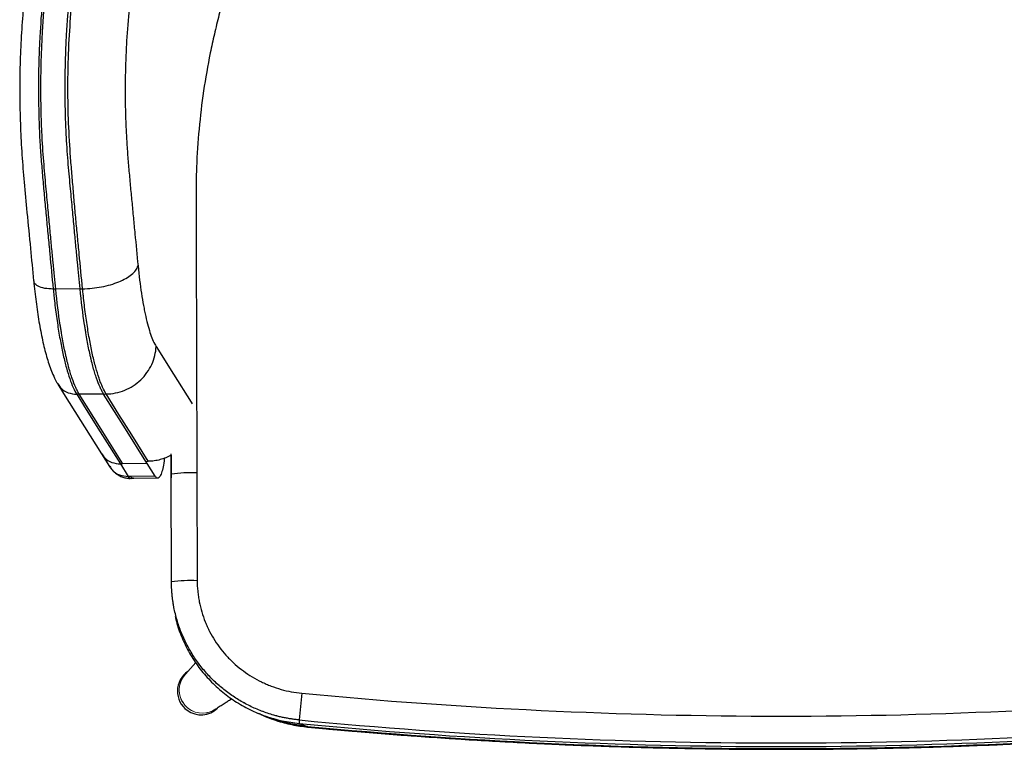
# Model space of a CAD drawing. Header units: millimetres. Extents: x 76 to 204, y 91 to 184.
# Tile 9 of 21: x 121 to 140, y 145 to 160. Entities that reach past the tile are written whole.
import ezdxf

# ---------------------------------------------------------------- set-up
doc = ezdxf.new("R2010")
doc.units = ezdxf.units.MM

msp = doc.modelspace()

# ---------------------------------------------------------------- linework, layer by layer
at = {"color": 7, "linetype": 'Continuous', "lineweight": 25}
for p, q in [((121.863, 154.361), (121.814, 154.361)), ((122.336, 154.366), (121.863, 154.361)), ((122.336, 154.366), (122.385, 154.367)), ((121.906, 152.525), (121.914, 152.512)), ((122.321, 152.314), (122.272, 152.313)), ((122.794, 152.319), (122.321, 152.314)), ((122.794, 152.319), (122.843, 152.32)), ((122.755, 151.153), (122.907, 150.91)), ((123.614, 151.009), (123.663, 151.01)), ((123.642, 150.965), (123.614, 151.009)), ((124.106, 150.759), (124.105, 151.154)), ((124.105, 151.131), (124.106, 150.69)), ((123.169, 150.959), (123.12, 150.959)), ((123.12, 150.959), (123.272, 150.715)), ((123.642, 150.965), (123.169, 150.959)), ((123.794, 150.721), (123.642, 150.965)), ((123.321, 150.716), (123.272, 150.715)), ((123.794, 150.721), (123.321, 150.716)), ((123.333, 150.679), (123.383, 150.68)), ((123.383, 150.68), (123.856, 150.685)), ((124.106, 150.759), (124.106, 150.69)), ((124.113, 148.663), (124.106, 150.759)), ((124.606, 150.783), (124.613, 148.687)), ((124.113, 148.594), (124.113, 148.645)), ((124.585, 147.093), (124.379, 146.861)), ((125.927, 146.058), (125.938, 146.054)), ((125.946, 146.052), (126.089, 146.001)), ((126.597, 145.978), (126.597, 145.909)), ((126.76, 145.84), (126.76, 145.839))]:
    msp.add_line(p, q, dxfattribs=at)
at = {"color": 144, "linetype": 'Continuous', "lineweight": 18}
for p, q in [((124.105, 151.154), (124.106, 150.759)), ((124.106, 150.759), (124.113, 148.663))]:
    msp.add_line(p, q, dxfattribs=at)
at = {"color": 8, "linetype": 'Continuous', "lineweight": 25, "flags": 128}
msp.add_lwpolyline([(123.814, 153.244), (124.153, 152.702), (124.493, 152.159), (124.513, 152.128)], dxfattribs=at)
at = {"color": 7, "linetype": 'Continuous', "lineweight": 25, "flags": 128}
for points in [[(121.907, 152.508), (122.017, 152.332), (122.755, 151.153)], [(122.272, 152.313), (122.425, 152.069), (122.73, 151.581), (123.12, 150.959)], [(123.169, 150.959), (122.745, 151.637), (122.321, 152.314)], [(123.614, 151.009), (123.218, 151.642), (122.794, 152.319)], [(123.663, 151.01), (123.34, 151.525), (123.092, 151.922), (122.843, 152.32)]]:
    msp.add_lwpolyline(points, dxfattribs=at)
at = {"color": 7, "linetype": 'Continuous', "lineweight": 25}
for centre, radius, start, end in [((124.49, 148.046), 2.74, 87.5673, 98.0498), ((124.496, 145.95), 2.74, 87.5673, 98.0498), ((124.689, 146.54), 0.461, 124.0799, 234.1363), ((159.894, 143.186), 33.414, 174.3108, 175.2066), ((135.961, 243.777), 97.724, 264.52932, 275.47068), ((124.691, 146.536), 0.459, 233.5563, 314.047), ((135.961, 243.755), 98.225, 264.52932, 275.47068), ((135.961, 243.686), 98.225, 264.52932, 275.47068), ((135.961, 243.645), 98.225, 264.62495, 275.37505)]:
    msp.add_arc(centre, radius, start, end, dxfattribs=at)
at = {"color": 144, "linetype": 'Continuous', "lineweight": 18}
for centre, radius, start, end in [((124.712, 146.56), 0.449, 131.6406, 234.0951), ((124.714, 146.56), 0.45, 138.0425, 303.0209), ((124.714, 146.557), 0.447, 233.6278, 305.6741), ((135.961, 243.755), 98.225, 264.52932, 275.47068)]:
    msp.add_arc(centre, radius, start, end, dxfattribs=at)
at = {"color": 7, "linetype": 'Continuous', "lineweight": 25}
for points, knots in [([(131.088, 173.412), (131.058, 173.405), (130.878, 173.359), (130.552, 173.262), (130.115, 173.119), (129.691, 172.963), (129.286, 172.798), (128.897, 172.622), (128.519, 172.436), (128.148, 172.237), (127.786, 172.026), (127.435, 171.804), (127.098, 171.573), (126.77, 171.33), (126.45, 171.075), (126.138, 170.808), (125.837, 170.53), (125.546, 170.242), (125.267, 169.944), (125.003, 169.639), (124.751, 169.325), (124.507, 168.998), (124.266, 168.651), (124.028, 168.284), (123.79, 167.892), (123.545, 167.466), (123.299, 167.008), (123.059, 166.529), (122.832, 166.042), (122.618, 165.545), (122.418, 165.04), (122.231, 164.528), (122.059, 164.009), (121.9, 163.482), (121.756, 162.95), (121.627, 162.412), (121.514, 161.872), (121.416, 161.329), (121.334, 160.784), (121.268, 160.238), (121.218, 159.691), (121.183, 159.144), (121.164, 158.597), (121.162, 158.052), (121.175, 157.51), (121.204, 156.972), (121.248, 156.42), (121.306, 155.812), (121.37, 155.173), (121.413, 154.73), (121.433, 154.521)], [0, 0, 0, 0, 0.0038323, 0.0226576, 0.0414614, 0.0598972, 0.0777703, 0.0949733, 0.1123066, 0.1297151, 0.1470224, 0.1642167, 0.1812868, 0.1980815, 0.2153703, 0.2326391, 0.2499206, 0.2672395, 0.2846493, 0.3019225, 0.3188324, 0.3363615, 0.3545469, 0.3734524, 0.3930971, 0.4143316, 0.4375801, 0.4609722, 0.4845089, 0.5081813, 0.5319787, 0.5558888, 0.5798973, 0.6039935, 0.6282177, 0.6524082, 0.6765598, 0.7006677, 0.7247278, 0.7487366, 0.7726912, 0.7965789, 0.8204183, 0.8441681, 0.8678179, 0.8913274, 0.914602, 0.9405768, 0.9718603, 1, 1, 1, 1]), ([(131.111, 173.063), (131.096, 173.059), (131.081, 173.055), (131.05, 173.046), (131.035, 173.042), (130.989, 173.03), (130.959, 173.021), (130.867, 172.995), (130.807, 172.977), (130.625, 172.923), (130.504, 172.885), (130.145, 172.765), (129.908, 172.678), (129.442, 172.49), (129.212, 172.389), (128.872, 172.227), (128.759, 172.171), (128.537, 172.056), (128.427, 171.997), (128.101, 171.814), (127.889, 171.686), (127.578, 171.483), (127.475, 171.414), (127.273, 171.272), (127.173, 171.199), (126.878, 170.978), (126.688, 170.825), (126.413, 170.588), (126.323, 170.507), (126.19, 170.385), (126.146, 170.344), (126.059, 170.261), (126.016, 170.22), (125.93, 170.136), (125.888, 170.093), (125.804, 170.008), (125.762, 169.965), (125.68, 169.878), (125.639, 169.835), (125.559, 169.747), (125.519, 169.703), (125.44, 169.614), (125.4, 169.569), (125.323, 169.479), (125.284, 169.433), (125.17, 169.296), (125.096, 169.203), (124.877, 168.922), (124.738, 168.729), (124.537, 168.433), (124.472, 168.333), (124.377, 168.183), (124.345, 168.133), (124.283, 168.032), (124.252, 167.982), (124.098, 167.729), (123.979, 167.525), (123.75, 167.113), (123.64, 166.905), (123.427, 166.484), (123.325, 166.272), (123.13, 165.846), (123.036, 165.631), (122.857, 165.198), (122.772, 164.98), (122.651, 164.65), (122.611, 164.54), (122.534, 164.319), (122.497, 164.208), (122.315, 163.652), (122.187, 163.202), (122.019, 162.521), (121.967, 162.293), (121.895, 161.949), (121.873, 161.834), (121.84, 161.661), (121.829, 161.604), (121.809, 161.488), (121.799, 161.43), (121.769, 161.257), (121.751, 161.141), (121.716, 160.908), (121.7, 160.791), (121.654, 160.442), (121.628, 160.208), (121.584, 159.739), (121.567, 159.504), (121.548, 159.151), (121.542, 159.033), (121.534, 158.798), (121.531, 158.68), (121.525, 158.327), (121.526, 158.091), (121.537, 157.62), (121.546, 157.384), (121.568, 157.031), (121.577, 156.914), (121.591, 156.738), (121.596, 156.679), (121.606, 156.562), (121.611, 156.503), (121.627, 156.328), (121.637, 156.212), (121.659, 155.979), (121.67, 155.863), (121.692, 155.631), (121.703, 155.515), (121.725, 155.283), (121.736, 155.167), (121.769, 154.82), (121.791, 154.59), (121.814, 154.361)], [0, 0, 0, 0, 0.001953, 0.001953, 0.003906, 0.003906, 0.007812, 0.007812, 0.015625, 0.015625, 0.03125, 0.03125, 0.0625, 0.0625, 0.09375, 0.09375, 0.109375, 0.109375, 0.125, 0.125, 0.15625, 0.15625, 0.171875, 0.171875, 0.1875, 0.1875, 0.21875, 0.21875, 0.234375, 0.234375, 0.242188, 0.242188, 0.25, 0.25, 0.257813, 0.257813, 0.265625, 0.265625, 0.273438, 0.273438, 0.28125, 0.28125, 0.289063, 0.289063, 0.296875, 0.296875, 0.3125, 0.3125, 0.34375, 0.34375, 0.359375, 0.359375, 0.367188, 0.367188, 0.375, 0.375, 0.40625, 0.40625, 0.4375, 0.4375, 0.46875, 0.46875, 0.5, 0.5, 0.53125, 0.53125, 0.546875, 0.546875, 0.5625, 0.5625, 0.625, 0.625, 0.65625, 0.65625, 0.671875, 0.671875, 0.679688, 0.679688, 0.6875, 0.6875, 0.703125, 0.703125, 0.71875, 0.71875, 0.75, 0.75, 0.78125, 0.78125, 0.796875, 0.796875, 0.8125, 0.8125, 0.84375, 0.84375, 0.875, 0.875, 0.890625, 0.890625, 0.898438, 0.898438, 0.90625, 0.90625, 0.921875, 0.921875, 0.9375, 0.9375, 0.953125, 0.953125, 0.96875, 0.96875, 1, 1, 1, 1]), ([(121.863, 154.361), (121.847, 154.522), (121.83, 154.696), (121.803, 154.977), (121.794, 155.074), (121.774, 155.277), (121.764, 155.384), (121.743, 155.609), (121.732, 155.728), (121.709, 155.975), (121.697, 156.108), (121.676, 156.324), (121.669, 156.399), (121.655, 156.555), (121.648, 156.636), (121.626, 156.89), (121.613, 157.071), (121.597, 157.357), (121.592, 157.455), (121.584, 157.659), (121.581, 157.765), (121.574, 158.095), (121.573, 158.33), (121.58, 158.706), (121.583, 158.835), (121.593, 159.102), (121.6, 159.234), (121.623, 159.629), (121.644, 159.889), (121.684, 160.275), (121.698, 160.403), (121.73, 160.656), (121.746, 160.779), (121.779, 161.013), (121.797, 161.126), (121.823, 161.287), (121.831, 161.339), (121.85, 161.449), (121.86, 161.506), (121.893, 161.686), (121.917, 161.815), (121.952, 161.989), (121.96, 162.024), (121.974, 162.096), (121.982, 162.132), (122.004, 162.235), (122.018, 162.299), (122.084, 162.594), (122.124, 162.752), (122.148, 162.846), (122.15, 162.855), (122.155, 162.875), (122.158, 162.885), (122.165, 162.914), (122.17, 162.934), (122.186, 162.993), (122.196, 163.032), (122.228, 163.152), (122.25, 163.232), (122.295, 163.395), (122.319, 163.477), (122.35, 163.581), (122.355, 163.6), (122.37, 163.65), (122.379, 163.679), (122.4, 163.747), (122.411, 163.785), (122.438, 163.87), (122.453, 163.918), (122.502, 164.071), (122.531, 164.159), (122.568, 164.269), (122.579, 164.303), (122.6, 164.362), (122.61, 164.391), (122.66, 164.535), (122.699, 164.643), (122.811, 164.946), (122.878, 165.119), (122.953, 165.303), (122.967, 165.338), (122.994, 165.405), (123.007, 165.437), (123.046, 165.53), (123.072, 165.59), (123.121, 165.703), (123.144, 165.757), (123.19, 165.862), (123.213, 165.913), (123.281, 166.064), (123.326, 166.16), (123.414, 166.344), (123.456, 166.432), (123.582, 166.686), (123.665, 166.848), (123.83, 167.158), (123.911, 167.306), (124.075, 167.593), (124.156, 167.733), (124.279, 167.936), (124.32, 168.003), (124.383, 168.103), (124.403, 168.136), (124.445, 168.202), (124.466, 168.235), (124.529, 168.333), (124.569, 168.395), (124.65, 168.515), (124.689, 168.573), (124.769, 168.688), (124.809, 168.745), (124.891, 168.857), (124.933, 168.913), (125.013, 169.019), (125.052, 169.07), (125.128, 169.167), (125.165, 169.213), (125.239, 169.305), (125.276, 169.35), (125.349, 169.437), (125.386, 169.48), (125.459, 169.564), (125.495, 169.606), (125.569, 169.688), (125.606, 169.729), (125.68, 169.809), (125.717, 169.849), (125.791, 169.927), (125.829, 169.966), (125.889, 170.027), (125.909, 170.048), (125.948, 170.087), (125.968, 170.106), (126.026, 170.164), (126.068, 170.205), (126.149, 170.282), (126.19, 170.32), (126.273, 170.398), (126.316, 170.437), (126.532, 170.63), (126.715, 170.785), (127.104, 171.092), (127.312, 171.244), (127.752, 171.544), (127.986, 171.691), (128.481, 171.975), (128.748, 172.115), (129.172, 172.316), (129.317, 172.382), (129.541, 172.478), (129.617, 172.509), (129.77, 172.571), (129.848, 172.601), (130.008, 172.662), (130.09, 172.692), (130.259, 172.752), (130.345, 172.781), (130.478, 172.825), (130.523, 172.84), (130.614, 172.868), (130.662, 172.883), (130.727, 172.903), (130.74, 172.907), (130.767, 172.915), (130.78, 172.919), (130.825, 172.932), (130.861, 172.943), (130.923, 172.961), (130.945, 172.967), (130.981, 172.977), (130.993, 172.98), (131.014, 172.986), (131.025, 172.989), (131.053, 172.997), (131.069, 173.001), (131.095, 173.009), (131.108, 173.012), (131.122, 173.016)], [0, 0, 0, 0, 0.0156248, 0.0156248, 0.0234371, 0.0234371, 0.0312495, 0.0312495, 0.0390619, 0.0390619, 0.0468743, 0.0468743, 0.0507805, 0.0507805, 0.0546867, 0.0546867, 0.062499, 0.062499, 0.0664052, 0.0664052, 0.0703114, 0.0703114, 0.0781238, 0.0781238, 0.08203, 0.08203, 0.0859362, 0.0859362, 0.0937486, 0.0937486, 0.0976547, 0.0976547, 0.1015609, 0.1015609, 0.1054671, 0.1054671, 0.1074202, 0.1074202, 0.1093733, 0.1093733, 0.1132795, 0.1132795, 0.114256, 0.114256, 0.1152326, 0.1152326, 0.1171857, 0.1171857, 0.1249981, 0.1249981, 0.1259746, 0.1259746, 0.1269512, 0.1269512, 0.1289043, 0.1289043, 0.1328104, 0.1328104, 0.1406228, 0.1406228, 0.1484352, 0.1484352, 0.1503883, 0.1503883, 0.1523414, 0.1523414, 0.1542945, 0.1542945, 0.1562476, 0.1562476, 0.1601538, 0.1601538, 0.1621069, 0.1621069, 0.16406, 0.16406, 0.1718723, 0.1718723, 0.1874971, 0.1874971, 0.1914033, 0.1914033, 0.1953095, 0.1953095, 0.2031219, 0.2031219, 0.2109342, 0.2109342, 0.2187466, 0.2187466, 0.2343714, 0.2343714, 0.2499961, 0.2499961, 0.2812457, 0.2812457, 0.3124952, 0.3124952, 0.3437447, 0.3437447, 0.3593694, 0.3593694, 0.3671818, 0.3671818, 0.3749942, 0.3749942, 0.390619, 0.390619, 0.4062437, 0.4062437, 0.4218685, 0.4218685, 0.4374932, 0.4374932, 0.453118, 0.453118, 0.4687428, 0.4687428, 0.4843675, 0.4843675, 0.4999923, 0.4999923, 0.515617, 0.515617, 0.5312418, 0.5312418, 0.5468665, 0.5468665, 0.5624913, 0.5624913, 0.5703037, 0.5703037, 0.5781161, 0.5781161, 0.5937408, 0.5937408, 0.6093656, 0.6093656, 0.6249903, 0.6249903, 0.6874894, 0.6874894, 0.7499884, 0.7499884, 0.8124874, 0.8124874, 0.8749865, 0.8749865, 0.906236, 0.906236, 0.9218607, 0.9218607, 0.9374855, 0.9374855, 0.9531103, 0.9531103, 0.968735, 0.968735, 0.9765474, 0.9765474, 0.9843598, 0.9843598, 0.9863129, 0.9863129, 0.988266, 0.988266, 0.9921722, 0.9921722, 0.9941253, 0.9941253, 0.9951018, 0.9951018, 0.9960783, 0.9960783, 0.9980314, 0.9980314, 0.9999845, 0.9999845, 0.9999845, 0.9999845]), ([(122.336, 154.366), (122.32, 154.527), (122.303, 154.701), (122.276, 154.983), (122.267, 155.079), (122.247, 155.282), (122.237, 155.389), (122.216, 155.614), (122.205, 155.733), (122.182, 155.98), (122.169, 156.114), (122.142, 156.403), (122.127, 156.558), (122.099, 156.889), (122.086, 157.065), (122.069, 157.344), (122.065, 157.439), (122.056, 157.638), (122.053, 157.741), (122.045, 158.062), (122.044, 158.291), (122.049, 158.657), (122.052, 158.783), (122.061, 159.041), (122.067, 159.171), (122.089, 159.556), (122.109, 159.809), (122.147, 160.184), (122.16, 160.309), (122.19, 160.556), (122.206, 160.675), (122.238, 160.904), (122.254, 161.013), (122.28, 161.17), (122.288, 161.221), (122.306, 161.328), (122.315, 161.384), (122.346, 161.559), (122.37, 161.685), (122.404, 161.854), (122.411, 161.889), (122.425, 161.959), (122.432, 161.994), (122.454, 162.094), (122.467, 162.156), (122.531, 162.444), (122.569, 162.598), (122.592, 162.69), (122.594, 162.699), (122.599, 162.718), (122.602, 162.727), (122.609, 162.756), (122.614, 162.775), (122.628, 162.833), (122.639, 162.871), (122.669, 162.988), (122.69, 163.066), (122.734, 163.225), (122.757, 163.305), (122.787, 163.406), (122.792, 163.425), (122.807, 163.474), (122.815, 163.502), (122.835, 163.568), (122.846, 163.605), (122.872, 163.689), (122.886, 163.735), (122.934, 163.884), (122.962, 163.97), (122.998, 164.078), (123.008, 164.11), (123.028, 164.168), (123.038, 164.197), (123.086, 164.337), (123.124, 164.442), (123.232, 164.738), (123.298, 164.907), (123.369, 165.086), (123.383, 165.12), (123.41, 165.186), (123.423, 165.216), (123.46, 165.307), (123.485, 165.365), (123.532, 165.476), (123.555, 165.529), (123.6, 165.631), (123.622, 165.681), (123.688, 165.828), (123.731, 165.922), (123.816, 166.102), (123.857, 166.188), (123.979, 166.436), (124.059, 166.594), (124.219, 166.896), (124.298, 167.04), (124.457, 167.321), (124.536, 167.457), (124.655, 167.655), (124.695, 167.72), (124.756, 167.818), (124.776, 167.851), (124.817, 167.916), (124.837, 167.948), (124.897, 168.042), (124.936, 168.103), (125.013, 168.219), (125.05, 168.274), (125.126, 168.384), (125.165, 168.439), (125.243, 168.547), (125.282, 168.601), (125.358, 168.703), (125.396, 168.752), (125.468, 168.845), (125.504, 168.89), (125.61, 169.021), (125.679, 169.105), (125.818, 169.267), (125.889, 169.347), (125.995, 169.462), (126.03, 169.501), (126.101, 169.576), (126.137, 169.613), (126.194, 169.672), (126.214, 169.692), (126.251, 169.73), (126.27, 169.748), (126.326, 169.804), (126.366, 169.843), (126.443, 169.918), (126.482, 169.955), (126.562, 170.029), (126.602, 170.067), (126.809, 170.254), (126.985, 170.403), (127.358, 170.699), (127.557, 170.846), (127.979, 171.135), (128.203, 171.277), (128.56, 171.483), (128.683, 171.551), (128.94, 171.686), (129.072, 171.752), (129.344, 171.882), (129.484, 171.946), (129.699, 172.038), (129.772, 172.069), (129.92, 172.129), (129.995, 172.158), (130.227, 172.247), (130.389, 172.305), (130.602, 172.375), (130.646, 172.389), (130.733, 172.417), (130.78, 172.432), (130.842, 172.451), (130.855, 172.455), (130.881, 172.462), (130.894, 172.466), (130.937, 172.479), (130.972, 172.489), (131.032, 172.507), (131.053, 172.513), (131.087, 172.523), (131.099, 172.526), (131.12, 172.532), (131.13, 172.535), (131.157, 172.542), (131.173, 172.547), (131.198, 172.554), (131.211, 172.557), (131.224, 172.561)], [0, 0, 0, 0, 0.013667, 0.013667, 0.0205005, 0.0205005, 0.027334, 0.027334, 0.0341675, 0.0341675, 0.0410011, 0.0410011, 0.0478346, 0.0478346, 0.0546681, 0.0546681, 0.0580848, 0.0580848, 0.0615016, 0.0615016, 0.0683351, 0.0683351, 0.0717518, 0.0717518, 0.0751686, 0.0751686, 0.0820021, 0.0820021, 0.0854189, 0.0854189, 0.0888356, 0.0888356, 0.0922524, 0.0922524, 0.0939607, 0.0939607, 0.0956691, 0.0956691, 0.0990859, 0.0990859, 0.0999401, 0.0999401, 0.1007943, 0.1007943, 0.1025026, 0.1025026, 0.1093361, 0.1093361, 0.1101903, 0.1101903, 0.1110445, 0.1110445, 0.1127529, 0.1127529, 0.1161697, 0.1161697, 0.1230032, 0.1230032, 0.1298367, 0.1298367, 0.131545, 0.131545, 0.1332534, 0.1332534, 0.1349618, 0.1349618, 0.1366702, 0.1366702, 0.1400869, 0.1400869, 0.1417953, 0.1417953, 0.1435037, 0.1435037, 0.1503372, 0.1503372, 0.1640042, 0.1640042, 0.167421, 0.167421, 0.1708377, 0.1708377, 0.1776712, 0.1776712, 0.1845047, 0.1845047, 0.1913382, 0.1913382, 0.2050053, 0.2050053, 0.2186723, 0.2186723, 0.2460063, 0.2460063, 0.2733404, 0.2733404, 0.3006744, 0.3006744, 0.3143414, 0.3143414, 0.3211749, 0.3211749, 0.3280084, 0.3280084, 0.3416754, 0.3416754, 0.3553425, 0.3553425, 0.3690095, 0.3690095, 0.3826765, 0.3826765, 0.3963435, 0.3963435, 0.4100105, 0.4100105, 0.4373446, 0.4373446, 0.4646786, 0.4646786, 0.4783456, 0.4783456, 0.4920126, 0.4920126, 0.4988461, 0.4988461, 0.5056797, 0.5056797, 0.5193467, 0.5193467, 0.5330137, 0.5330137, 0.5466807, 0.5466807, 0.6013488, 0.6013488, 0.6560168, 0.6560168, 0.7106849, 0.7106849, 0.738019, 0.738019, 0.765353, 0.765353, 0.792687, 0.792687, 0.806354, 0.806354, 0.8200211, 0.8200211, 0.8473551, 0.8473551, 0.8541886, 0.8541886, 0.8610221, 0.8610221, 0.8627305, 0.8627305, 0.8644389, 0.8644389, 0.8678556, 0.8678556, 0.869564, 0.869564, 0.8704182, 0.8704182, 0.8712724, 0.8712724, 0.8729808, 0.8729808, 0.8746891, 0.8746891, 0.8746891, 0.8746891]), ([(122.385, 154.367), (122.363, 154.59), (122.341, 154.814), (122.309, 155.152), (122.298, 155.264), (122.277, 155.49), (122.266, 155.603), (122.244, 155.829), (122.234, 155.942), (122.219, 156.112), (122.214, 156.169), (122.205, 156.282), (122.2, 156.339), (122.186, 156.509), (122.176, 156.622), (122.157, 156.849), (122.148, 156.963), (122.126, 157.304), (122.115, 157.532), (122.101, 157.987), (122.099, 158.216), (122.102, 158.558), (122.104, 158.672), (122.109, 158.843), (122.111, 158.9), (122.116, 159.014), (122.118, 159.071), (122.132, 159.355), (122.147, 159.582), (122.176, 159.923), (122.187, 160.036), (122.211, 160.263), (122.224, 160.376), (122.252, 160.602), (122.267, 160.714), (122.291, 160.883), (122.299, 160.939), (122.316, 161.051), (122.325, 161.107), (122.343, 161.219), (122.353, 161.275), (122.372, 161.387), (122.382, 161.443), (122.412, 161.61), (122.433, 161.721), (122.5, 162.055), (122.549, 162.276), (122.654, 162.716), (122.711, 162.935), (122.802, 163.262), (122.833, 163.371), (122.898, 163.588), (122.931, 163.696), (123.103, 164.235), (123.256, 164.659), (123.594, 165.495), (123.778, 165.907), (124.179, 166.717), (124.396, 167.115), (124.658, 167.556), (124.688, 167.605), (124.747, 167.702), (124.777, 167.751), (124.839, 167.848), (124.87, 167.896), (124.932, 167.992), (124.963, 168.04), (125.026, 168.136), (125.058, 168.184), (125.123, 168.279), (125.156, 168.327), (125.255, 168.468), (125.323, 168.562), (125.531, 168.838), (125.676, 169.017), (125.864, 169.234), (125.903, 169.278), (125.98, 169.364), (126.018, 169.406), (126.078, 169.47), (126.097, 169.491), (126.137, 169.533), (126.157, 169.554), (126.217, 169.617), (126.258, 169.658), (126.339, 169.74), (126.381, 169.781), (126.464, 169.862), (126.506, 169.902), (126.591, 169.982), (126.634, 170.022), (126.72, 170.1), (126.764, 170.139), (126.984, 170.332), (127.167, 170.482), (127.403, 170.663), (127.451, 170.699), (127.547, 170.77), (127.595, 170.805), (127.742, 170.909), (127.841, 170.977), (128.14, 171.175), (128.344, 171.3), (128.76, 171.536), (128.973, 171.647), (129.405, 171.856), (129.625, 171.954), (130.072, 172.137), (130.3, 172.221), (130.647, 172.338), (130.764, 172.375), (130.94, 172.428), (130.999, 172.445), (131.117, 172.479), (131.176, 172.496), (131.235, 172.512)], [0, 0, 0, 0, 0.03125, 0.03125, 0.046875, 0.046875, 0.0625, 0.0625, 0.078125, 0.078125, 0.085937, 0.085937, 0.09375, 0.09375, 0.109375, 0.109375, 0.125, 0.125, 0.15625, 0.15625, 0.1875, 0.1875, 0.203125, 0.203125, 0.210937, 0.210937, 0.21875, 0.21875, 0.25, 0.25, 0.265625, 0.265625, 0.28125, 0.28125, 0.296875, 0.296875, 0.304687, 0.304687, 0.3125, 0.3125, 0.320312, 0.320312, 0.328125, 0.328125, 0.34375, 0.34375, 0.375, 0.375, 0.40625, 0.40625, 0.421875, 0.421875, 0.4375, 0.4375, 0.5, 0.5, 0.5625, 0.5625, 0.625, 0.625, 0.632812, 0.632812, 0.640625, 0.640625, 0.648437, 0.648437, 0.65625, 0.65625, 0.664062, 0.664062, 0.671875, 0.671875, 0.6875, 0.6875, 0.71875, 0.71875, 0.726562, 0.726562, 0.734375, 0.734375, 0.738281, 0.738281, 0.742187, 0.742187, 0.75, 0.75, 0.757812, 0.757812, 0.765625, 0.765625, 0.773437, 0.773437, 0.78125, 0.78125, 0.8125, 0.8125, 0.820312, 0.820312, 0.828125, 0.828125, 0.84375, 0.84375, 0.875, 0.875, 0.90625, 0.90625, 0.9375, 0.9375, 0.96875, 0.96875, 0.984375, 0.984375, 0.992188, 0.992188, 1, 1, 1, 1]), ([(131.622, 171.428), (131.567, 171.413), (131.512, 171.398), (131.402, 171.367), (131.347, 171.351), (131.237, 171.319), (131.183, 171.303), (131.074, 171.269), (131.02, 171.252), (130.913, 171.217), (130.859, 171.199), (130.752, 171.162), (130.699, 171.143), (130.593, 171.105), (130.541, 171.085), (130.436, 171.045), (130.383, 171.025), (130.124, 170.92), (129.92, 170.831), (129.62, 170.687), (129.52, 170.638), (129.324, 170.536), (129.227, 170.483), (128.938, 170.321), (128.75, 170.206), (128.475, 170.024), (128.384, 169.962), (128.205, 169.835), (128.117, 169.77), (127.945, 169.638), (127.86, 169.57), (127.694, 169.434), (127.613, 169.364), (127.452, 169.223), (127.373, 169.151), (127.258, 169.041), (127.22, 169.005), (127.144, 168.931), (127.106, 168.893), (127.032, 168.818), (126.996, 168.78), (126.923, 168.704), (126.887, 168.666), (126.816, 168.588), (126.781, 168.549), (126.711, 168.471), (126.676, 168.431), (126.625, 168.371), (126.608, 168.351), (126.574, 168.311), (126.557, 168.291), (126.507, 168.23), (126.474, 168.19), (126.409, 168.108), (126.376, 168.067), (126.312, 167.983), (126.281, 167.942), (126.218, 167.858), (126.187, 167.815), (126.126, 167.73), (126.096, 167.687), (126.007, 167.559), (125.949, 167.472), (125.865, 167.341), (125.837, 167.298), (125.781, 167.209), (125.754, 167.165), (125.699, 167.076), (125.672, 167.032), (125.618, 166.942), (125.591, 166.898), (125.511, 166.763), (125.459, 166.673), (125.357, 166.493), (125.307, 166.402), (125.159, 166.128), (125.064, 165.945), (124.789, 165.389), (124.621, 165.013), (124.389, 164.439), (124.315, 164.247), (124.209, 163.956), (124.175, 163.858), (124.108, 163.662), (124.075, 163.564), (123.98, 163.268), (123.92, 163.07), (123.807, 162.672), (123.754, 162.472), (123.656, 162.07), (123.61, 161.868), (123.547, 161.563), (123.527, 161.462), (123.488, 161.258), (123.47, 161.156), (123.435, 160.951), (123.419, 160.848), (123.395, 160.694), (123.388, 160.642), (123.373, 160.539), (123.366, 160.488), (123.332, 160.229), (123.308, 160.022), (123.269, 159.608), (123.253, 159.4), (123.235, 159.088), (123.23, 158.984), (123.224, 158.827), (123.222, 158.775), (123.219, 158.671), (123.217, 158.619), (123.215, 158.514), (123.214, 158.462), (123.213, 158.358), (123.213, 158.306), (123.212, 158.149), (123.213, 158.045), (123.217, 157.836), (123.219, 157.732), (123.227, 157.524), (123.232, 157.42), (123.243, 157.212), (123.25, 157.108), (123.262, 156.952), (123.266, 156.9), (123.275, 156.796), (123.279, 156.744), (123.288, 156.639), (123.293, 156.587), (123.303, 156.482), (123.307, 156.43), (123.322, 156.272), (123.332, 156.168), (123.347, 156.01), (123.352, 155.958), (123.362, 155.853), (123.367, 155.801), (123.382, 155.644), (123.392, 155.539), (123.422, 155.226), (123.442, 155.018), (123.463, 154.811)], [0, 0, 0, 0, 0.007812, 0.007812, 0.015625, 0.015625, 0.023437, 0.023437, 0.03125, 0.03125, 0.039062, 0.039062, 0.046875, 0.046875, 0.054687, 0.054687, 0.0625, 0.0625, 0.09375, 0.09375, 0.109375, 0.109375, 0.125, 0.125, 0.15625, 0.15625, 0.171875, 0.171875, 0.1875, 0.1875, 0.203125, 0.203125, 0.21875, 0.21875, 0.234375, 0.234375, 0.242187, 0.242187, 0.25, 0.25, 0.257812, 0.257812, 0.265625, 0.265625, 0.273437, 0.273437, 0.28125, 0.28125, 0.285156, 0.285156, 0.289062, 0.289062, 0.296875, 0.296875, 0.304687, 0.304687, 0.3125, 0.3125, 0.320312, 0.320312, 0.328125, 0.328125, 0.34375, 0.34375, 0.351562, 0.351562, 0.359375, 0.359375, 0.367187, 0.367187, 0.375, 0.375, 0.390625, 0.390625, 0.40625, 0.40625, 0.4375, 0.4375, 0.5, 0.5, 0.53125, 0.53125, 0.546875, 0.546875, 0.5625, 0.5625, 0.59375, 0.59375, 0.625, 0.625, 0.65625, 0.65625, 0.671875, 0.671875, 0.6875, 0.6875, 0.703125, 0.703125, 0.710937, 0.710937, 0.71875, 0.71875, 0.75, 0.75, 0.78125, 0.78125, 0.796875, 0.796875, 0.804687, 0.804687, 0.8125, 0.8125, 0.820312, 0.820312, 0.828125, 0.828125, 0.84375, 0.84375, 0.859375, 0.859375, 0.875, 0.875, 0.890625, 0.890625, 0.898437, 0.898437, 0.90625, 0.90625, 0.914062, 0.914062, 0.921875, 0.921875, 0.9375, 0.9375, 0.945312, 0.945312, 0.953125, 0.953125, 0.96875, 0.96875, 1, 1, 1, 1]), ([(147.316, 150.783), (147.319, 151.772), (147.322, 152.76), (147.327, 154.243), (147.328, 154.737), (147.33, 155.479), (147.331, 155.726), (147.332, 156.096), (147.333, 156.22), (147.331, 156.467), (147.328, 156.59), (147.314, 156.96), (147.298, 157.207), (147.253, 157.699), (147.224, 157.944), (147.153, 158.435), (147.111, 158.68), (147.037, 159.047), (147.011, 159.17), (146.955, 159.414), (146.926, 159.537), (146.769, 160.146), (146.619, 160.623), (146.27, 161.555), (146.072, 162.01), (145.626, 162.9), (145.379, 163.334), (145.039, 163.862), (144.97, 163.967), (144.828, 164.175), (144.756, 164.278), (144.609, 164.482), (144.534, 164.582), (144.42, 164.732), (144.382, 164.781), (144.305, 164.88), (144.266, 164.929), (144.147, 165.074), (144.066, 165.169), (143.898, 165.355), (143.811, 165.445), (143.632, 165.622), (143.541, 165.708), (143.399, 165.833), (143.351, 165.874), (143.254, 165.956), (143.205, 165.996), (143.056, 166.114), (142.955, 166.19), (142.751, 166.335), (142.647, 166.406), (142.332, 166.608), (142.115, 166.732), (141.782, 166.902), (141.669, 166.956), (141.441, 167.059), (141.326, 167.108), (141.093, 167.202), (140.975, 167.246), (140.796, 167.309), (140.736, 167.329), (140.615, 167.368), (140.555, 167.387), (140.374, 167.442), (140.253, 167.476), (140.01, 167.538), (139.888, 167.566), (139.644, 167.619), (139.521, 167.644), (139.274, 167.683), (139.15, 167.698), (138.964, 167.718), (138.901, 167.724), (138.777, 167.737), (138.714, 167.743), (138.527, 167.758), (138.402, 167.765), (138.213, 167.772), (138.15, 167.774), (138.023, 167.775), (137.96, 167.775), (137.834, 167.775), (137.77, 167.775), (137.644, 167.775), (137.58, 167.775), (137.011, 167.775), (136.505, 167.775), (135.492, 167.775), (134.986, 167.775), (134.354, 167.775), (134.227, 167.775), (134.037, 167.775), (133.974, 167.776), (133.847, 167.775), (133.784, 167.774), (133.658, 167.77), (133.594, 167.768), (133.468, 167.762), (133.405, 167.758), (133.278, 167.749), (133.215, 167.743), (133.089, 167.731), (133.025, 167.725), (132.837, 167.705), (132.711, 167.691), (132.461, 167.654), (132.338, 167.631), (132.153, 167.592), (132.092, 167.579), (131.969, 167.551), (131.908, 167.537), (131.725, 167.491), (131.604, 167.458), (131.242, 167.351), (131.003, 167.269), (130.708, 167.153), (130.649, 167.129), (130.532, 167.08), (130.474, 167.055), (130.3, 166.978), (130.186, 166.925), (129.849, 166.755), (129.631, 166.632), (129.313, 166.431), (129.209, 166.361), (129.004, 166.217), (128.903, 166.142), (128.704, 165.986), (128.607, 165.906), (128.464, 165.781), (128.416, 165.738), (128.323, 165.652), (128.277, 165.608), (128.141, 165.476), (128.054, 165.385), (127.884, 165.2), (127.802, 165.106), (127.643, 164.913), (127.566, 164.815), (127.414, 164.617), (127.339, 164.517), (127.119, 164.214), (126.978, 164.008), (126.706, 163.589), (126.576, 163.375), (126.388, 163.049), (126.327, 162.939), (126.208, 162.717), (126.149, 162.605), (125.866, 162.044), (125.665, 161.586), (125.312, 160.651), (125.161, 160.174), (125.004, 159.566), (124.974, 159.444), (124.918, 159.198), (124.891, 159.076), (124.817, 158.707), (124.774, 158.46), (124.701, 157.968), (124.672, 157.721), (124.626, 157.227), (124.61, 156.98), (124.595, 156.609), (124.592, 156.485), (124.59, 156.237), (124.59, 156.113), (124.591, 155.741), (124.592, 155.493), (124.594, 154.75), (124.596, 154.254), (124.6, 152.767), (124.603, 151.775), (124.606, 150.783)], [0, 0, 0, 0, 0.0625, 0.0625, 0.09375, 0.09375, 0.109375, 0.109375, 0.117188, 0.117188, 0.125, 0.125, 0.140625, 0.140625, 0.15625, 0.15625, 0.171875, 0.171875, 0.179688, 0.179688, 0.1875, 0.1875, 0.21875, 0.21875, 0.25, 0.25, 0.28125, 0.28125, 0.289063, 0.289063, 0.296875, 0.296875, 0.304688, 0.304688, 0.308594, 0.308594, 0.3125, 0.3125, 0.320313, 0.320313, 0.328125, 0.328125, 0.335938, 0.335938, 0.339844, 0.339844, 0.34375, 0.34375, 0.351563, 0.351563, 0.359375, 0.359375, 0.375, 0.375, 0.382813, 0.382813, 0.390625, 0.390625, 0.398438, 0.398438, 0.402344, 0.402344, 0.40625, 0.40625, 0.414063, 0.414063, 0.421875, 0.421875, 0.429688, 0.429688, 0.4375, 0.4375, 0.441406, 0.441406, 0.445313, 0.445313, 0.453125, 0.453125, 0.457031, 0.457031, 0.460938, 0.460938, 0.464844, 0.464844, 0.46875, 0.46875, 0.5, 0.5, 0.53125, 0.53125, 0.539063, 0.539063, 0.542969, 0.542969, 0.546875, 0.546875, 0.550781, 0.550781, 0.554688, 0.554688, 0.558594, 0.558594, 0.5625, 0.5625, 0.570313, 0.570313, 0.578125, 0.578125, 0.582031, 0.582031, 0.585938, 0.585938, 0.59375, 0.59375, 0.609375, 0.609375, 0.613281, 0.613281, 0.617188, 0.617188, 0.625, 0.625, 0.640625, 0.640625, 0.648438, 0.648438, 0.65625, 0.65625, 0.664063, 0.664063, 0.667969, 0.667969, 0.671875, 0.671875, 0.679688, 0.679688, 0.6875, 0.6875, 0.695313, 0.695313, 0.703125, 0.703125, 0.71875, 0.71875, 0.734375, 0.734375, 0.742188, 0.742188, 0.75, 0.75, 0.78125, 0.78125, 0.8125, 0.8125, 0.820313, 0.820313, 0.828125, 0.828125, 0.84375, 0.84375, 0.859375, 0.859375, 0.875, 0.875, 0.882813, 0.882813, 0.890625, 0.890625, 0.90625, 0.90625, 0.9375, 0.9375, 1, 1, 1, 1]), ([(122.385, 154.367), (122.447, 154.368), (122.509, 154.371), (122.633, 154.384), (122.694, 154.392), (122.814, 154.415), (122.873, 154.429), (122.985, 154.462), (123.039, 154.481), (123.138, 154.522), (123.185, 154.544), (123.268, 154.592), (123.305, 154.618), (123.369, 154.671), (123.396, 154.698), (123.438, 154.754), (123.453, 154.783), (123.463, 154.811)], [0, 0, 0, 0, 0.125, 0.125, 0.25, 0.25, 0.375, 0.375, 0.5, 0.5, 0.625, 0.625, 0.75, 0.75, 0.875, 0.875, 1, 1, 1, 1]), ([(123.463, 154.811), (123.482, 154.62), (123.504, 154.443), (123.541, 154.196), (123.554, 154.117), (123.575, 154.004), (123.583, 153.967), (123.597, 153.896), (123.604, 153.861), (123.642, 153.694), (123.674, 153.578), (123.725, 153.431), (123.742, 153.386), (123.777, 153.308), (123.795, 153.273), (123.814, 153.244)], [0, 0, 0, 0, 0.25, 0.25, 0.375, 0.375, 0.4375, 0.4375, 0.5, 0.5, 0.75, 0.75, 0.875, 0.875, 1, 1, 1, 1]), ([(121.433, 154.52), (121.435, 154.504), (121.444, 154.416), (121.461, 154.263), (121.487, 154.06), (121.515, 153.866), (121.545, 153.677), (121.579, 153.496), (121.615, 153.324), (121.654, 153.162), (121.696, 153.009), (121.742, 152.864), (121.793, 152.729), (121.844, 152.619), (121.878, 152.556), (121.892, 152.531), (121.898, 152.52)], [0, 0, 0, 0, 0.017623, 0.096668, 0.171942, 0.251315, 0.331475, 0.412431, 0.494214, 0.57702, 0.660754, 0.746916, 0.836354, 0.930472, 0.970675, 1, 1, 1, 1]), ([(121.814, 154.361), (121.816, 154.345), (121.817, 154.329), (121.821, 154.299), (121.825, 154.252), (121.83, 154.207), (121.84, 154.116), (121.854, 153.998), (121.869, 153.883), (121.885, 153.771), (121.893, 153.715), (121.917, 153.553), (121.935, 153.45), (121.971, 153.254), (121.99, 153.162), (122.019, 153.031), (122.029, 152.988), (122.049, 152.906), (122.06, 152.867), (122.091, 152.752), (122.113, 152.682), (122.157, 152.555), (122.179, 152.497), (122.225, 152.396), (122.248, 152.351), (122.272, 152.313)], [0, 0, 0, 0, 0.015625, 0.015625, 0.03125, 0.0625, 0.0625, 0.125, 0.1875, 0.1875, 0.25, 0.25, 0.375, 0.375, 0.5, 0.5, 0.5625, 0.5625, 0.625, 0.625, 0.75, 0.75, 0.875, 0.875, 1, 1, 1, 1]), ([(122.321, 152.314), (122.31, 152.333), (122.298, 152.353), (122.274, 152.398), (122.263, 152.422), (122.229, 152.498), (122.206, 152.555), (122.173, 152.651), (122.162, 152.684), (122.141, 152.754), (122.13, 152.79), (122.109, 152.867), (122.099, 152.906), (122.083, 152.968), (122.078, 152.989), (122.068, 153.031), (122.063, 153.053), (122.039, 153.162), (122.02, 153.255), (121.993, 153.402), (121.984, 153.452), (121.971, 153.529), (121.967, 153.555), (121.959, 153.607), (121.955, 153.633), (121.917, 153.877), (121.888, 154.112), (121.863, 154.361)], [0, 0, 0, 0, 0.0625, 0.0625, 0.125, 0.125, 0.25, 0.25, 0.3125, 0.3125, 0.375, 0.375, 0.4375, 0.4375, 0.46875, 0.46875, 0.5, 0.5, 0.625, 0.625, 0.6875, 0.6875, 0.71875, 0.71875, 0.75, 0.75, 1, 1, 1, 1]), ([(122.794, 152.319), (122.782, 152.338), (122.771, 152.358), (122.753, 152.392), (122.747, 152.403), (122.736, 152.427), (122.73, 152.44), (122.701, 152.503), (122.679, 152.56), (122.646, 152.656), (122.635, 152.689), (122.613, 152.759), (122.603, 152.795), (122.582, 152.872), (122.571, 152.911), (122.556, 152.973), (122.551, 152.994), (122.541, 153.037), (122.536, 153.059), (122.512, 153.168), (122.493, 153.26), (122.466, 153.407), (122.457, 153.457), (122.444, 153.534), (122.44, 153.56), (122.431, 153.612), (122.427, 153.639), (122.39, 153.883), (122.361, 154.117), (122.336, 154.366)], [0, 0, 0, 0, 0.0625, 0.0625, 0.09375, 0.09375, 0.125, 0.125, 0.25, 0.25, 0.3125, 0.3125, 0.375, 0.375, 0.4375, 0.4375, 0.46875, 0.46875, 0.5, 0.5, 0.625, 0.625, 0.6875, 0.6875, 0.71875, 0.71875, 0.75, 0.75, 1, 1, 1, 1]), ([(122.843, 152.32), (122.82, 152.358), (122.796, 152.402), (122.762, 152.479), (122.75, 152.507), (122.727, 152.565), (122.716, 152.595), (122.683, 152.692), (122.662, 152.762), (122.62, 152.913), (122.6, 152.995), (122.57, 153.126), (122.561, 153.171), (122.542, 153.265), (122.532, 153.313), (122.505, 153.461), (122.488, 153.564), (122.455, 153.779), (122.44, 153.89), (122.418, 154.064), (122.412, 154.123), (122.401, 154.213), (122.397, 154.259), (122.392, 154.305), (122.389, 154.336), (122.387, 154.351), (122.385, 154.367)], [0, 0, 0, 0, 0.125, 0.125, 0.1875, 0.1875, 0.25, 0.25, 0.375, 0.375, 0.5, 0.5, 0.5625, 0.5625, 0.625, 0.625, 0.75, 0.75, 0.875, 0.875, 0.9375, 0.9375, 0.96875, 0.984375, 0.984375, 1, 1, 1, 1]), ([(122.843, 152.32), (122.905, 152.32), (122.966, 152.327), (123.087, 152.352), (123.147, 152.37), (123.261, 152.417), (123.317, 152.446), (123.421, 152.513), (123.47, 152.552), (123.56, 152.638), (123.601, 152.685), (123.673, 152.785), (123.704, 152.838), (123.755, 152.949), (123.775, 153.007), (123.803, 153.125), (123.811, 153.185), (123.814, 153.244)], [0, 0, 0, 0, 0.125, 0.125, 0.25, 0.25, 0.375, 0.375, 0.5, 0.5, 0.625, 0.625, 0.75, 0.75, 0.875, 0.875, 1, 1, 1, 1]), ([(124.105, 151.131), (124.038, 151.092), (123.967, 151.063), (123.855, 151.032), (123.817, 151.024), (123.74, 151.013), (123.702, 151.01), (123.663, 151.01)], [0, 0, 0, 0, 0.5, 0.5, 0.75, 0.75, 1, 1, 1, 1]), ([(123.977, 151.07), (123.975, 151.053), (123.966, 150.972), (123.944, 150.862), (123.91, 150.751), (123.873, 150.689), (123.833, 150.673), (123.807, 150.705), (123.794, 150.721)], [0, 0, 0, 0, 0.053341, 0.242212, 0.431764, 0.620952, 0.809735, 1, 1, 1, 1]), ([(122.908, 150.909), (122.92, 150.891), (122.945, 150.853), (122.996, 150.8), (123.057, 150.752), (123.127, 150.714), (123.204, 150.688), (123.27, 150.676), (123.309, 150.678), (123.321, 150.679)], [0, 0, 0, 0, 0.144177, 0.296884, 0.452378, 0.610216, 0.76892, 0.928294, 1, 1, 1, 1]), ([(123.321, 150.679), (123.323, 150.678), (123.327, 150.676), (123.331, 150.68), (123.333, 150.682)], [0, 0, 0, 0, 0.407621, 1, 1, 1, 1]), ([(126.597, 145.978), (126.584, 145.979), (126.558, 145.982), (126.519, 145.986), (126.481, 145.991), (126.443, 145.997), (126.404, 146.003), (126.366, 146.01), (126.328, 146.017), (126.29, 146.025), (126.252, 146.033), (126.214, 146.042), (126.177, 146.051), (126.139, 146.061), (126.034, 146.09), (125.863, 146.147), (125.634, 146.247), (125.413, 146.368), (125.205, 146.508), (125.011, 146.666), (124.832, 146.841), (124.67, 147.033), (124.526, 147.238), (124.402, 147.456), (124.299, 147.684), (124.217, 147.921), (124.172, 148.107), (124.148, 148.236), (124.138, 148.306), (124.129, 148.377), (124.122, 148.448), (124.117, 148.52), (124.114, 148.591), (124.113, 148.639), (124.113, 148.663)], [0, 0, 0, 0, 0.009702, 0.019394, 0.029077, 0.038753, 0.048424, 0.058092, 0.067758, 0.077425, 0.087095, 0.096769, 0.10645, 0.116139, 0.125837, 0.188124, 0.250371, 0.313036, 0.375638, 0.437931, 0.500147, 0.56282, 0.625411, 0.687745, 0.750005, 0.812591, 0.875122, 0.893001, 0.910846, 0.928669, 0.946483, 0.964301, 0.982135, 1, 1, 1, 1]), ([(124.613, 148.687), (124.613, 148.618), (124.616, 148.55), (124.627, 148.447), (124.631, 148.413), (124.641, 148.345), (124.647, 148.311), (124.679, 148.144), (124.718, 148.014), (124.781, 147.856), (124.795, 147.825), (124.823, 147.763), (124.838, 147.731), (124.885, 147.64), (124.919, 147.581), (125.029, 147.409), (125.112, 147.302), (125.253, 147.152), (125.302, 147.104), (125.404, 147.013), (125.457, 146.971), (125.621, 146.85), (125.737, 146.779), (125.891, 146.704), (125.923, 146.69), (125.986, 146.662), (126.017, 146.649), (126.113, 146.613), (126.178, 146.592), (126.374, 146.536), (126.507, 146.511), (126.644, 146.498)], [0, 0, 0, 0, 0.0625, 0.0625, 0.09375, 0.09375, 0.125, 0.125, 0.25, 0.25, 0.28125, 0.28125, 0.3125, 0.3125, 0.375, 0.375, 0.5, 0.5, 0.5625, 0.5625, 0.625, 0.625, 0.75, 0.75, 0.78125, 0.78125, 0.8125, 0.8125, 0.875, 0.875, 1, 1, 1, 1]), ([(124.187, 147.989), (124.191, 147.971), (124.215, 147.843), (124.298, 147.614), (124.438, 147.311), (124.618, 147.029), (124.83, 146.771), (125.073, 146.54), (125.341, 146.341), (125.632, 146.175), (125.941, 146.046), (126.263, 145.953), (126.485, 145.924), (126.597, 145.909)], [0, 0, 0, 0, 0.016533, 0.115193, 0.213271, 0.311271, 0.409974, 0.507879, 0.606134, 0.70466, 0.802496, 0.90101, 1, 1, 1, 1]), ([(124.959, 146.183), (124.987, 146.201), (125.04, 146.236), (125.118, 146.286), (125.189, 146.332), (125.244, 146.367), (125.275, 146.386), (125.284, 146.392)], [0, 0, 0, 0, 0.2605166, 0.5009361, 0.7212585, 0.9214836, 1, 1, 1, 1]), ([(125.807, 146.109), (125.825, 146.099), (125.934, 146.041), (126.15, 145.964), (126.45, 145.879), (126.657, 145.853), (126.76, 145.84)], [0, 0, 0, 0, 0.060802, 0.373534, 0.687261, 1, 1, 1, 1]), ([(125.919, 146.054), (125.977, 146.031), (126.093, 145.984), (126.229, 145.942), (126.307, 145.925), (126.324, 145.921)], [0, 0, 0, 0, 0.4356549, 0.8777935, 1, 1, 1, 1]), ([(126.76, 145.852), (126.657, 145.866), (126.451, 145.893), (126.227, 145.948), (126.11, 145.995), (126.09, 146.003)], [0, 0, 0, 0, 0.452382, 0.906195, 1, 1, 1, 1]), ([(126.76, 145.852), (126.649, 145.866), (126.435, 145.892), (126.23, 145.956), (126.13, 145.987)], [0, 0, 0, 0, 0.517942, 1, 1, 1, 1]), ([(126.597, 145.909), (126.625, 145.899), (126.654, 145.889), (126.682, 145.879), (126.708, 145.87), (126.734, 145.861), (126.76, 145.852)], [0, 0, 0, 0, 0.0095638, 0.0095638, 0.0095638, 0.01829619, 0.01829619, 0.01829619, 0.01829619]), ([(126.76, 145.84), (128.294, 145.696), (129.827, 145.588), (132.894, 145.444), (135.961, 145.372), (139.028, 145.444), (142.095, 145.588), (143.629, 145.696), (145.162, 145.84)], [0, 0, 0, 0, 0.25, 0.25, 0.5, 0.75, 0.75, 1, 1, 1, 1]), ([(126.76, 145.839), (126.978, 145.819), (127.61, 145.761), (128.655, 145.677), (129.897, 145.592), (131.14, 145.523), (132.384, 145.47), (133.628, 145.432), (134.873, 145.411), (136.118, 145.405), (137.363, 145.415), (138.608, 145.44), (139.852, 145.482), (141.095, 145.539), (142.338, 145.612), (143.58, 145.701), (144.521, 145.78), (145.048, 145.829), (145.162, 145.839)], [0, 0, 0, 0, 0.035667, 0.103215, 0.170764, 0.238313, 0.305863, 0.373412, 0.440961, 0.50851, 0.576059, 0.643608, 0.711157, 0.778706, 0.846255, 0.913805, 0.981354, 1, 1, 1, 1])]:
    msp.add_open_spline(points, degree=3, knots=knots, dxfattribs=at)
at = {"color": 8, "linetype": 'Continuous', "lineweight": 25}
for points, knots in [([(121.814, 154.361), (121.757, 154.363), (121.643, 154.368), (121.514, 154.414), (121.441, 154.469), (121.442, 154.508), (121.442, 154.521)], [0, 0, 0, 0, 0.286121, 0.572243, 0.858364, 1, 1, 1, 1]), ([(121.914, 152.512), (121.929, 152.486), (121.972, 152.411), (122.1, 152.332), (122.215, 152.319), (122.272, 152.313)], [0, 0, 0, 0, 0.213496, 0.606748, 1, 1, 1, 1]), ([(122.762, 151.158), (122.777, 151.131), (122.819, 151.057), (122.948, 150.977), (123.063, 150.965), (123.12, 150.959)], [0, 0, 0, 0, 0.213496, 0.606748, 1, 1, 1, 1]), ([(122.914, 150.914), (122.929, 150.888), (122.972, 150.813), (123.101, 150.734), (123.215, 150.721), (123.272, 150.715)], [0, 0, 0, 0, 0.213496, 0.606748, 1, 1, 1, 1]), ([(123.272, 150.715), (123.272, 150.715), (123.28, 150.702), (123.297, 150.681), (123.313, 150.68), (123.321, 150.679)], [0, 0, 0, 0, 0.0000105, 0.501513, 1, 1, 1, 1]), ([(123.383, 150.686), (123.375, 150.682), (123.355, 150.67), (123.335, 150.698), (123.321, 150.716)], [0, 0, 0, 0, 0.357438, 1, 1, 1, 1])]:
    msp.add_open_spline(points, degree=3, knots=knots, dxfattribs=at)
at = {"color": 144, "linetype": 'Continuous', "lineweight": 18}
msp.add_open_spline([(126.597, 145.978), (126.513, 145.986), (126.43, 145.998), (126.264, 146.029), (126.182, 146.048), (125.94, 146.117), (125.785, 146.177), (125.561, 146.287), (125.488, 146.327), (125.38, 146.392), (125.344, 146.415), (125.275, 146.462), (125.241, 146.486), (125.073, 146.611), (124.949, 146.721), (124.807, 146.874), (124.779, 146.905), (124.725, 146.969), (124.698, 147.002), (124.622, 147.102), (124.574, 147.17), (124.44, 147.381), (124.364, 147.529), (124.287, 147.724), (124.272, 147.763), (124.245, 147.843), (124.232, 147.883), (124.197, 148.003), (124.177, 148.084), (124.13, 148.328), (124.113, 148.494), (124.113, 148.663)], degree=3, knots=[0, 0, 0, 0, 0.0625, 0.0625, 0.125, 0.125, 0.25, 0.25, 0.3125, 0.3125, 0.34375, 0.34375, 0.375, 0.375, 0.5, 0.5, 0.53125, 0.53125, 0.5625, 0.5625, 0.625, 0.625, 0.75, 0.75, 0.78125, 0.78125, 0.8125, 0.8125, 0.875, 0.875, 1, 1, 1, 1], dxfattribs=at)

doc.saveas('drawing.dxf')
